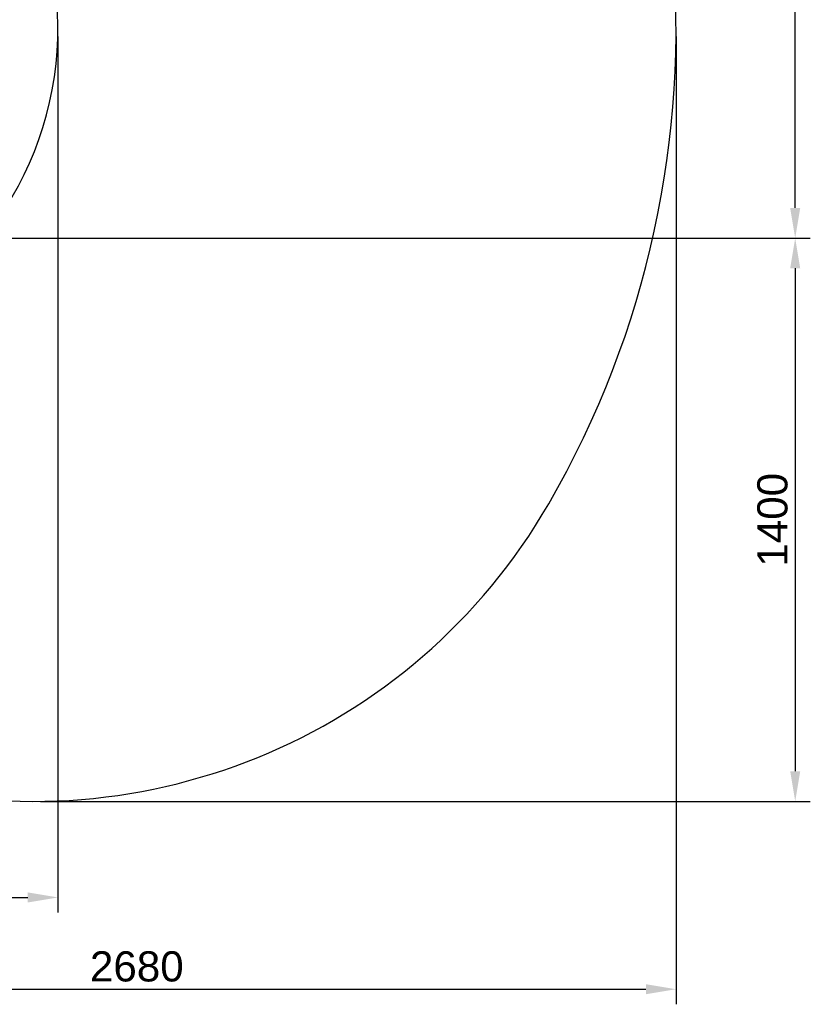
# Model space of a CAD drawing. Header units: millimetres. Extents: x 2719 to 13968, y 3953 to 13921.
# Tile 145 of 160: x 6259 to 8224, y 6117 to 8564. Entities that reach past the tile are written whole.
import ezdxf

# ---------------------------------------------------------------- set-up
doc = ezdxf.new("R2010")
doc.units = ezdxf.units.MM
doc.styles.get("Standard").update_dxf_attribs({"font": 'arial.ttf'})

msp = doc.modelspace()

# ---------------------------------------------------------------- linework, layer by layer
for p, q in [((8186.26, 8095.98), (8186.26, 10825.617)), ((6354.294, 8522.173), (6354.294, 6344.924)), ((7890.2, 8522.173), (7890.2, 6116.838)), ((5454.273, 8020.99), (8223.755, 8020.99)), ((5454.273, 8020.99), (8223.755, 8020.99)), ((8186.26, 7946), (8186.26, 6696.166)), ((6311.262, 6621.176), (8223.755, 6621.176)), ((5285.546, 6382.419), (6279.304, 6382.419)), ((5285.546, 6154.333), (7815.21, 6154.333))]:
    msp.add_line(p, q)
at = {"color": 30, "true_color": 0xf26722}
for centre, radius, start, end in [((5530.513, 8540.921), 2359.686, 330, 180), ((5530.513, 8540.921), 823.781, 209.442633, 59.442633), ((6292.514, 8100.979), 1479.803, 178.644316, 330)]:
    msp.add_arc(centre, radius, start, end, dxfattribs=at)
for points in [[(8173.761, 8095.98), (8198.758, 8095.98), (8186.26, 8020.99)], [(8173.761, 7946), (8198.758, 7946), (8186.26, 8020.99)], [(8173.761, 6696.166), (8198.758, 6696.166), (8186.26, 6621.176)], [(6279.304, 6394.917), (6279.304, 6369.921), (6354.294, 6382.419)], [(7815.21, 6166.831), (7815.21, 6141.834), (7890.2, 6154.333)]]:
    msp.add_solid(points)

# ---------------------------------------------------------------- texts
at = {"insert": (8130.017, 7321.083), "char_height": 74.99, "attachment_point": 5, "rotation": 90}
msp.add_mtext('1400', dxfattribs=at)
at = {"insert": (6550.378, 6210.575), "char_height": 74.99, "attachment_point": 5}
msp.add_mtext('2680', dxfattribs=at)

doc.saveas('drawing.dxf')
